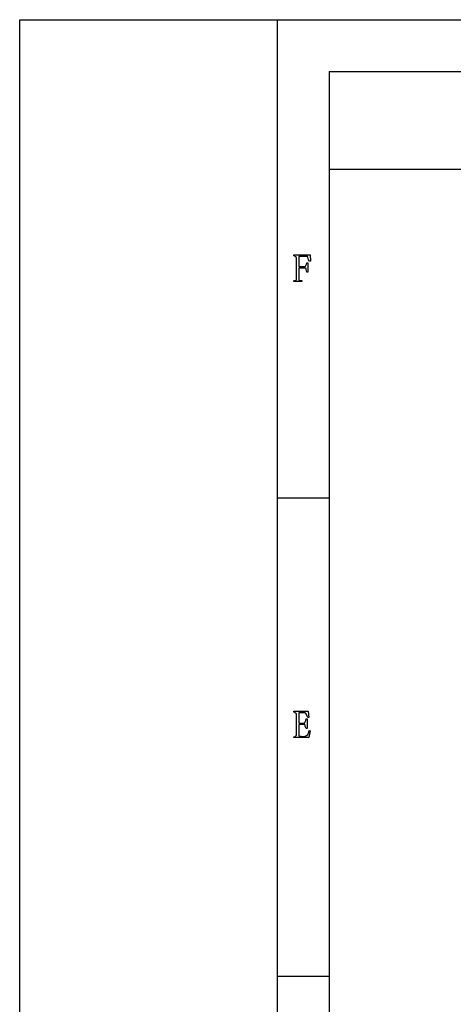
# Model space of a CAD drawing. Header units: millimetres. Extents: x 3 to 297, y 2 to 209.
# Tile 28 of 92: x 3 to 34, y 138 to 209. Entities that reach past the tile are written whole.
import ezdxf

# ---------------------------------------------------------------- set-up
doc = ezdxf.new("R2010")
doc.units = ezdxf.units.MM
doc.layers.get('0').update_dxf_attribs({"linetype": 'CONTINUOUS'})

msp = doc.modelspace()

# ---------------------------------------------------------------- linework, layer by layer
at = {"color": 0}
for p, q in [((2.7519, 2.3289), (2.7519, 208.738)), ((2.7519, 208.738), (297.215, 208.738)), ((21.2369, 208.738), (21.2369, 2.3289)), ((24.9769, 205), (291.994, 205)), ((24.9769, 205), (24.9769, 4.9747)), ((24.9769, 197.979), (64.9813, 197.979)), ((22.4441, 191.754), (22.4441, 191.826)), ((22.4441, 191.826), (23.6127, 191.826)), ((22.637, 190.04), (22.637, 191.622)), ((23.4253, 191.71), (22.8079, 191.71)), ((22.8079, 191.71), (22.8079, 190.988)), ((23.3757, 191.258), (23.4473, 191.258)), ((23.4473, 191.258), (23.4473, 190.585)), ((23.6347, 191.374), (23.5686, 191.374)), ((23.6127, 191.826), (23.6347, 191.374)), ((22.8079, 190.988), (23.2709, 190.988)), ((23.293, 190.872), (22.8079, 190.872)), ((22.8079, 190.872), (22.8079, 190.089)), ((23.4473, 190.585), (23.3757, 190.585)), ((22.4441, 189.919), (22.4441, 189.985)), ((23.0229, 189.919), (22.4441, 189.919)), ((23.0229, 189.985), (23.0229, 189.919)), ((21.2369, 174.342), (24.9769, 174.342)), ((22.4441, 158.936), (22.4441, 159.008)), ((22.4441, 159.008), (23.4749, 159.008)), ((22.637, 157.282), (22.637, 158.809)), ((23.2709, 158.892), (22.8079, 158.892)), ((22.8079, 158.892), (22.8079, 158.153)), ((23.4749, 159.008), (23.5134, 158.539)), ((22.8079, 158.037), (22.8079, 157.316)), ((23.3316, 158.451), (23.3977, 158.451)), ((23.3977, 158.451), (23.3977, 157.768)), ((23.5134, 158.539), (23.4473, 158.539)), ((23.3977, 157.768), (23.3316, 157.768)), ((23.6292, 157.585), (23.5245, 157.1)), ((23.5575, 157.608), (23.6292, 157.585)), ((22.4441, 157.1), (22.4441, 157.167)), ((23.5245, 157.1), (22.4441, 157.1)), ((21.2369, 139.947), (24.9769, 139.947))]:
    msp.add_line(p, q, dxfattribs=at)
for points in [[(22.637, 191.622), (22.5075, 191.688), (22.5502, 191.754), (22.4441, 191.754)], [(23.2709, 190.988), (23.2434, 190.971), (23.3605, 191.106), (23.3757, 191.258)], [(23.5686, 191.374), (23.4597, 191.481), (23.4763, 191.651), (23.4253, 191.71)], [(23.3757, 190.585), (23.3605, 190.718), (23.3329, 190.842), (23.293, 190.872)], [(22.4441, 189.985), (22.5006, 189.92), (22.6067, 190.003), (22.637, 190.04)], [(22.8079, 190.089), (22.7831, 189.927), (22.9016, 189.992), (23.0229, 189.985)], [(22.637, 158.809), (22.5006, 158.87), (22.5433, 158.936), (22.4441, 158.936)], [(23.4473, 158.539), (23.3757, 158.685), (23.3398, 158.855), (23.2709, 158.892)], [(22.8079, 158.153), (22.9485, 158.112), (23.14, 158.153), (23.2434, 158.153)], [(23.2268, 158.037), (22.9788, 158.035), (22.9071, 158.037), (22.8079, 158.037)], [(23.2434, 158.153), (23.2131, 158.156), (23.3164, 158.297), (23.3316, 158.451)], [(23.3316, 157.768), (23.2131, 157.874), (23.282, 157.993), (23.2268, 158.037)], [(22.4441, 157.167), (22.4786, 157.102), (22.5847, 157.205), (22.637, 157.282)], [(22.8079, 157.316), (22.7831, 157.135), (22.8865, 157.216), (22.9788, 157.216)], [(22.9788, 157.216), (23.14, 157.135), (23.3936, 157.244), (23.4308, 157.299)], [(23.4308, 157.299), (23.4528, 157.245), (23.5134, 157.456), (23.5575, 157.608)]]:
    msp.add_open_spline(points, degree=3, dxfattribs=at)

doc.saveas('drawing.dxf')
